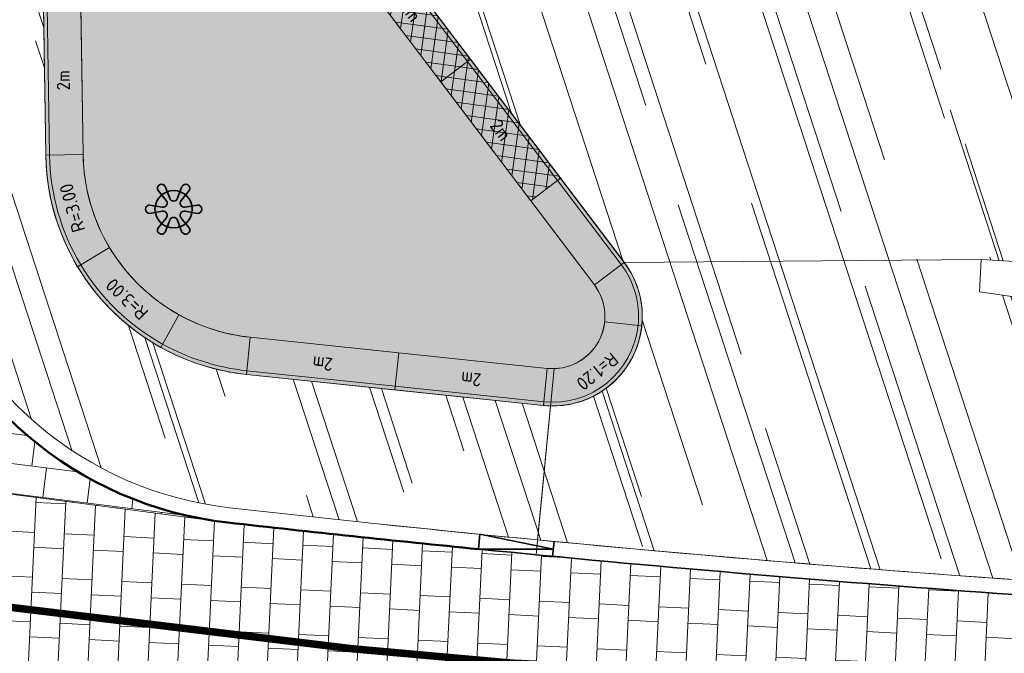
# Model space of a CAD drawing. Header units: metres. Extents: x 196674 to 197628, y 355499 to 356232.
# Tile 112 of 209: x 197074.08 to 197087.27, y 355733.52 to 355742.01. Entities that reach past the tile are written whole.
import ezdxf

# ---------------------------------------------------------------- set-up
doc = ezdxf.new("R2010")
doc.units = ezdxf.units.M
doc.linetypes.add('VW-30270_STREEP', pattern=[3, 0.3, -2.7])
doc.layers.get('0').update_dxf_attribs({"lineweight": 25})
for name, color, linetype, lineweight, true_color in [('N-WE-GR-BEPLANTING_BEPLANTINGSPLAN_DERDEN-V', 7, 'Continuous', 5, 0xd3e799), ('N-WE-VH-KANTOPSLUITING_GELEIDEBAND_50 200-G', 1, 'Continuous', 35, 0xff0000), ('N-WE-VH-KANTOPSLUITING_OPSLUITBAND_200X250-G', 7, 'Continuous', 50, 0x0029a5), ('N-WE-VH-KANTOPSLUITING_SOLID_500X500-V', 7, 'Continuous', 50, 0x7a7a7a), ('N-WE-VH-KANTOPSLUITING_SOLID_500X500-ZITGEDEELTE_HOUT-A', 7, 'Continuous', 20, 0x4f3b27), ('N-WE-VH-KANTOPSLUITING_SOLID_500X500_HOUT-V', 7, 'Continuous', 50, 0xccb66b), ('N-WE-VH-KANTOPSLUITING_SOLID_500X500_PASMAKEN-V', 7, 'Continuous', 50, 0x545454), ('N-WE-VH-KANTOPSLUITING_VERLAGINGSBAND_GELEIDEBAND_50 200-G', 1, 'Continuous', 35, 0xff0000), ('N-WE-VH-OPENVERHARDING_NATUURSTEEN_ZWARTBROEKPLEIN-A', 7, 'Continuous', 20, 0xd9795e), ('N-WE-VH-OPENVERHARDING_TEGEL_200x300_FIETSPAD_ROOD-A', 7, 'Continuous', 5, 0xe04d68), ('N-WE-VW-MARKERING_LANGS_STREEP_30270_010-G', 7, 'VW-30270_STREEP', 13, 0xffffff)]:
    doc.layers.add(name, color=color, linetype=linetype, lineweight=lineweight, true_color=true_color)
for name, color, linetype, lineweight in [('N-WE-IE-KUNSTOBJECT-G', 7, 'Continuous', 35), ('N-WE-IE-KUNSTOBJECT-S', 7, 'Continuous', 35), ('N-WE-VH-KANTOPSLUITING_ACHTERKANTBAND-G', 50, 'Continuous', 18), ('N-WE-VH-KANTOPSLUITING_ELEMENT-T35', 50, 'Continuous', 35), ('N-WE-VH-KANTOPSLUITING_SOLID_500X500-G', 170, 'Continuous', 18), ('N-WE-VH-KANTOPSLUITING_SOLID_500X500_PASMAKEN-G', 170, 'Continuous', 18), ('X-XX-AL-CONSTRUCTIELIJN-G', 7, 'Continuous', 18)]:
    doc.layers.add(name, color=color, linetype=linetype, lineweight=lineweight)
doc.layers.add('N-WE-VH-HULPLIJN-G', color=40, linetype='Continuous', lineweight=5, plot=False)
doc.styles.add('NLCS-ISO-M50-T18', font='NLCS-ISO.ttf', dxfattribs={"height": 0.09000000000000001})
doc.styles.add('NLCS-ISO-M50-T35', font='NLCS-ISO.ttf', dxfattribs={"height": 0.175})

# ---------------------------------------------------------------- blocks, each defined once
blk = doc.blocks.new('Solid_basis_200_hout')
at = {"layer": 'N-WE-VH-KANTOPSLUITING_SOLID_500X500-ZITGEDEELTE_HOUT-A'}
h = blk.add_hatch(dxfattribs=at)
h.set_pattern_fill('ANSI37', color=256, scale=0.05)
h.set_pattern_definition([(45, (1, -0.25), (-0.1122532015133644, 0.1122532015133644), []), (135, (1, -0.25), (-0.1122532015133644, -0.1122532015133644), [])])
h.paths.add_polyline_path([(2, -0.5), (0, -0.5), (0, 0), (2, 0)])
at = {"layer": 'N-WE-VH-KANTOPSLUITING_SOLID_500X500_HOUT-V'}
h = blk.add_hatch(color=256, dxfattribs=at)
h.dxf.hatch_style = 1
h.paths.add_polyline_path([(2, -0.5), (0, -0.5), (0, 0), (2, 0)])
at = {"layer": 'N-WE-VH-KANTOPSLUITING_SOLID_500X500-G', "flags": 128}
blk.add_lwpolyline([(2, -0.5), (0, -0.5), (0, 0), (2, 0)], close=True, dxfattribs=at)
blk.add_lwpolyline([(0, -0.4500000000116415), (2, -0.4500000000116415)], dxfattribs=at)
at = {"layer": 'N-WE-VH-KANTOPSLUITING_ELEMENT-T35', "insert": (1, -0.25), "char_height": 0.18, "attachment_point": 5, "rotation": 180, "style": 'NLCS-ISO-M50-T18'}
blk.add_mtext_dynamic_manual_height_columns('2m', width=0.4722524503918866, gutter_width=0.625, heights=[0], dxfattribs=at)
blk = doc.blocks.new('Solid_bocht_300')
at = {"layer": 'N-WE-VH-KANTOPSLUITING_SOLID_500X500-V'}
h = blk.add_hatch(color=256, dxfattribs=at)
h.dxf.hatch_style = 1
edge = h.paths.add_edge_path()
edge.add_arc((1.219702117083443e-11, -3.000000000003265), 3.000000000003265, 90.00000000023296, 120.000000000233)
edge.add_line((-1.5, -0.401923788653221), (-1.25, -0.834936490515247))
edge.add_arc((-4.414457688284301e-11, -2.999999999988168), 2.499999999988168, 89.9999999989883, 119.99999999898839, ccw=False)
edge.add_line((0, -0.5), (0, 0))
at = {"layer": 'N-WE-VH-KANTOPSLUITING_SOLID_500X500-G', "flags": 128}
blk.add_lwpolyline([(0, 0, 0.131652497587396), (-1.5, -0.401923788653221), (-1.25, -0.834936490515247, -0.1316524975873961), (0, -0.5)], format="xyb", close=True, dxfattribs=at)
blk.add_lwpolyline([(0, -0.05000000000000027, 0.1316524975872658), (-1.474999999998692, -0.445225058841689)], format="xyb", dxfattribs=at)
at = {"layer": 'N-WE-VH-KANTOPSLUITING_ELEMENT-T35', "insert": (-0.7117523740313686, -0.3437039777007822), "char_height": 0.18, "attachment_point": 5, "rotation": 15.000000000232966, "style": 'NLCS-ISO-M50-T18'}
blk.add_mtext_dynamic_manual_height_columns('R=3.00', width=0.4722524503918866, gutter_width=0.625, heights=[0], dxfattribs=at)
blk = doc.blocks.new('Solid_basis_200')
at = {"layer": 'N-WE-VH-KANTOPSLUITING_SOLID_500X500-V'}
h = blk.add_hatch(color=256, dxfattribs=at)
h.dxf.hatch_style = 1
h.paths.add_polyline_path([(2, -0.5), (0, -0.5), (0, 0), (2, 0)])
at = {"layer": 'N-WE-VH-KANTOPSLUITING_SOLID_500X500-G', "flags": 128}
blk.add_lwpolyline([(2, -0.5), (0, -0.5), (0, 0), (2, 0)], close=True, dxfattribs=at)
blk.add_lwpolyline([(0, -0.4500000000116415), (2, -0.4500000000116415)], dxfattribs=at)
at = {"layer": 'N-WE-VH-KANTOPSLUITING_ELEMENT-T35', "insert": (1, -0.25), "char_height": 0.175, "attachment_point": 5, "rotation": 180, "style": 'NLCS-ISO-M50-T35'}
blk.add_mtext_dynamic_manual_height_columns('2m', width=0.4722524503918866, gutter_width=0.625, heights=[0], dxfattribs=at)
blk = doc.blocks.new('Solid_bocht_120')
at = {"layer": 'N-WE-VH-KANTOPSLUITING_SOLID_500X500-V'}
h = blk.add_hatch(color=256, dxfattribs=at)
h.dxf.hatch_style = 1
edge = h.paths.add_edge_path()
edge.add_arc((-1.110223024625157e-16, -1.199999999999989), 1.199999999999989, 90, 180)
edge.add_line((-1.199999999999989, -1.199999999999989), (-0.6999999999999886, -1.199999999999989))
edge.add_arc((-5.551115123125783e-17, -1.199999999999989), 0.6999999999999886, 90, 180, ccw=False)
edge.add_line((0, -0.5), (0, 0))
at = {"layer": 'N-WE-VH-KANTOPSLUITING_SOLID_500X500-G', "flags": 128}
blk.add_lwpolyline([(0, 0, 0.4142135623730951), (-1.199999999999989, -1.199999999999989), (-0.6999999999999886, -1.199999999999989, -0.4142135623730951), (0, -0.5)], format="xyb", close=True, dxfattribs=at)
blk.add_lwpolyline([(0, -0.05000000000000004, 0.4142135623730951), (-1.149999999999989, -1.199999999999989)], format="xyb", dxfattribs=at)
at = {"layer": 'N-WE-VH-KANTOPSLUITING_ELEMENT-T35', "insert": (-0.671751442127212, -0.5282485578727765), "char_height": 0.18, "attachment_point": 5, "rotation": 45, "style": 'NLCS-ISO-M50-T18'}
blk.add_mtext_dynamic_manual_height_columns('R=1.20', width=0.4722524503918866, gutter_width=0.625, heights=[0], dxfattribs=at)
blk = doc.blocks.new('Verloopband')
at = {"flags": 128}
blk.add_lwpolyline([(-0.2763672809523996, 0.9662406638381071), (0, 0), (-0.4622285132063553, 0.8923814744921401)], close=True, dxfattribs=at)
blk = doc.blocks.new('SIE-KUNSTOBJECT-SO')
at = {"linetype": 'ByBlock', "flags": 128}
blk.add_lwpolyline([(0.2657134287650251, -0.7300416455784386, 0.7002075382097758), (-0.2657134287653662, -0.730041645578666), (-0.556967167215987, -1.530254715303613, -0.9999999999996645), (-1.04675587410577, -1.247475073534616), (-0.4993778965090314, -0.5951354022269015, 0.7002075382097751), (-0.7650913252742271, -0.1349062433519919), (-1.603723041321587, -0.2827796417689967, -0.9999999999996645), (-1.60372304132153, 0.282779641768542), (-0.7650913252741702, 0.1349062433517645, 0.7002075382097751), (-0.4993778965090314, 0.5951354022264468), (-1.04675587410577, 1.247475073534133, -0.999999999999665), (-0.556967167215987, 1.530254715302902), (-0.2657134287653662, 0.7300416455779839, 0.7002075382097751), (0.2657134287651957, 0.7300416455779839), (0.5569671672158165, 1.53025471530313, -0.9999999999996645), (1.046755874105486, 1.247475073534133), (0.4993778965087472, 0.5951354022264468, 0.7002075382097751), (0.7650913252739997, 0.1349062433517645), (1.603723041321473, 0.282779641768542, -0.9999999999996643), (1.603723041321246, -0.2827796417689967), (0.7650913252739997, -0.1349062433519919, 0.7002075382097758), (0.4993778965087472, -0.5951354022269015), (1.046755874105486, -1.247475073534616, -0.999999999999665), (0.5569671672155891, -1.530254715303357)], format="xyb", close=True, dxfattribs=at)

msp = doc.modelspace()

# ---------------------------------------------------------------- hatches: boundary and pattern name
at = {"layer": 'N-WE-GR-BEPLANTING_BEPLANTINGSPLAN_DERDEN-V'}
h = msp.add_hatch(color=256, dxfattribs=at)
h.dxf.hatch_style = 1
edge = h.paths.add_edge_path()
edge.add_line((197074.9255333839, 355740.1987990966), (197074.841691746, 355745.5195445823))
edge.add_arc((197075.5416209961, 355745.5305737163), 0.7000161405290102, 37.619709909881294, 180.9027634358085, ccw=False)
edge.add_line((197076.0960895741, 355745.9578759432), (197081.7745184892, 355738.4543963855))
edge.add_arc((197081.216338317, 355738.0319808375), 0.699999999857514, -95.96938935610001, 37.117443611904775, ccw=False)
edge.add_line((197081.143540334, 355737.3357765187), (197077.1652299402, 355737.7517649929))
edge.add_arc((197077.4252227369, 355740.2382089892), 2.500000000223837, 180.9032456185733, 264.03061063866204, ccw=False)
at = {"layer": 'N-WE-VH-KANTOPSLUITING_SOLID_500X500_PASMAKEN-V'}
h = msp.add_hatch(color=256, dxfattribs=at)
h.dxf.hatch_style = 1
h.paths.add_polyline_path([(197081.7745184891, 355738.4543963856), (197080.9225505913, 355739.5801873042), (197081.3212507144, 355739.8819126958), (197082.1732186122, 355738.7561217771)])
h = msp.add_hatch(color=256, dxfattribs=at)
h.dxf.hatch_style = 1
edge = h.paths.add_edge_path()
edge.add_line((197082.409831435, 355737.9071842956), (197081.9125426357, 355737.9591828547))
edge.add_arc((197081.2163383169, 355738.0319808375), 0.6999999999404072, 354.0306106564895, 397.1174436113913)
edge.add_line((197081.7745184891, 355738.4543963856), (197082.1732186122, 355738.7561217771))
edge.add_arc((197081.216338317, 355738.0319808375), 1.199999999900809, -5.969389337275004, 37.117443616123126, ccw=False)
h = msp.add_hatch(color=256, dxfattribs=at)
h.dxf.hatch_style = 1
edge = h.paths.add_edge_path()
edge.add_line((197077.1652299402, 355737.751764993), (197077.1132313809, 355737.2544761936))
edge.add_arc((197077.4252227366, 355740.238208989), 3.000000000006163, 240.9032036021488, 264.0306106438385, ccw=False)
edge.add_line((197075.9663631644, 355737.616810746), (197076.2095059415, 355738.0537095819))
edge.add_arc((197077.4252190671, 355740.2382056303), 2.49999627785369, 240.9032396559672, 264.0306862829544)
at = {"layer": 'N-WE-VH-OPENVERHARDING_NATUURSTEEN_ZWARTBROEKPLEIN-A'}
h = msp.add_hatch(dxfattribs=at)
h.set_pattern_fill('AVH-NATUURSTEEN-SO', color=256, scale=0.7, angle=258.0600000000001, pattern_type=2)
h.set_pattern_definition([(288.0600000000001, (197056.2115529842, 355734.4411217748), (2.285864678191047, -2.49423789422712), [21, -2.799999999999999, 6.999999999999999, -1.4]), (288.0600000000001, (197138.0089711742, 355715.2408764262), (1.336245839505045, 1.908269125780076), [4.199999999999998, -0.4619999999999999, 8.399999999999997, -1.05]), (288.0600000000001, (197057.2309859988, 355733.5100705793), (3.148679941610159, -6.630539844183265), [11.2, -1.96, 5.599999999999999, -1.4])])
edge = h.paths.add_edge_path()
edge.add_line((197082.0888332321, 355748.1077383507), (197079.4499389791, 355752.6434057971))
edge.add_line((197079.4499389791, 355752.6434057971), (197077.9772055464, 355757.6961636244))
edge.add_line((197077.9772055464, 355757.6961636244), (197078.112, 355762.724))
edge.add_line((197078.112, 355762.724), (197077.811, 355762.844))
edge.add_line((197077.811, 355762.844), (197074.6726418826, 355763.2358267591))
edge.add_line((197074.6726418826, 355763.2358267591), (197072.5173706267, 355745.9730623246))
edge.add_line((197072.5173706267, 355745.9730623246), (197074.3605455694, 355745.742940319))
edge.add_arc((197075.5416209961, 355745.5305737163), 1.200016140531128, 37.50105716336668, 169.8066919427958, ccw=False)
edge.add_line((197076.4936443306, 355746.2611148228), (197082.1756651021, 355738.7528889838))
edge.add_line((197082.1756651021, 355738.7528889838), (197086.957, 355738.792))
edge.add_line((197086.957, 355738.792), (197088.305, 355738.715))
edge.add_line((197088.305, 355738.715), (197088.475, 355742.928))
edge.add_line((197088.475, 355742.928), (197085.8628786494, 355744.4390887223))
edge.add_line((197085.8628786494, 355744.4390887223), (197082.0888332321, 355748.1077383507))
edge = h.paths.add_edge_path()
edge.add_line((197099.2808121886, 355737.5208048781), (197096.5466608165, 355737.653405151))
edge.add_line((197096.5466608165, 355737.653405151), (197088.04913451, 355738.1983733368))
edge.add_line((197088.04913451, 355738.1983733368), (197086.932, 355738.361))
edge.add_line((197086.932, 355738.361), (197086.957, 355738.792))
edge.add_line((197086.957, 355738.792), (197082.1756565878, 355738.7528889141))
edge.add_arc((197081.216338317, 355738.0319808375), 1.199999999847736, -91.40781973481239, 36.92411373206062, ccw=False)
edge.add_line((197081.1868559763, 355736.8323430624), (197081.0141524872, 355735.036870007))
edge.add_arc((197104.9315986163, 355983.6892296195), 249.8000003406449, 264.5057198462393, 267.5251989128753)
edge.add_line((197094.1452351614, 355734.1222155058), (197099.1513282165, 355733.8849497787))
edge.add_line((197099.1513282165, 355733.8849497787), (197099.2808121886, 355737.5208048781))
edge = h.paths.add_edge_path()
edge.add_arc((197104.931598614, 355983.6892296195), 249.80000034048, 264.0109500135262, 264.5057198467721)
edge.add_line((197081.0141524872, 355735.036870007), (197081.1868559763, 355736.8323430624))
edge.add_arc((197081.2163383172, 355738.0319808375), 1.199999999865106, 264.0306106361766, 268.5921802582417, ccw=False)
edge.add_line((197081.0915417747, 355736.8384877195), (197077.1132313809, 355737.2544761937))
edge.add_arc((197077.4252227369, 355740.2382089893), 3.000000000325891, 180.9032036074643, 264.03061063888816, ccw=False)
edge.add_line((197074.4255954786, 355740.1909193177), (197074.3417538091, 355745.5116668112))
edge.add_arc((197075.5416209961, 355745.5305737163), 1.200016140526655, 169.8066919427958, 180.9027634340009, ccw=False)
edge.add_line((197074.3605455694, 355745.742940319), (197072.5173706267, 355745.9730623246))
edge.add_line((197072.5173706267, 355745.9730623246), (197072.3675256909, 355744.7728710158))
edge.add_arc((197087.0536012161, 355742.9393280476), 14.80009101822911, 172.8834980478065, 185.2330424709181)
edge.add_arc((197087.0536345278, 355742.9393632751), 14.80012740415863, 185.2331665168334, 195.6709403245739)
edge.add_arc((197077.4252226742, 355740.2382092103), 4.799999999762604, 195.670962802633, 263.5539020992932)
edge.add_arc((197104.9300126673, 355983.6744095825), 249.7850957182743, 263.5537416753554, 264.0109571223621)
at = {"layer": 'N-WE-VH-OPENVERHARDING_TEGEL_200x300_FIETSPAD_ROOD-A'}
h = msp.add_hatch(dxfattribs=at)
h.set_pattern_fill('AVH-TEGEL_200X300_HALFST', color=256, scale=2, angle=352.8833965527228, pattern_type=2)
h.set_pattern_definition([(352.8833965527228, (0, 0), (0.04955561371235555, 0.3969184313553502), []), (82.8833965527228, (0, 0), (-0.5953776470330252, 0.07433342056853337), [0.4, -0.4]), (82.8833965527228, (0.3969184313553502, -0.04955561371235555), (-0.5953776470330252, 0.07433342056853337), [-0.4, 0.4])])
edge = h.paths.add_edge_path()
edge.add_arc((197087.0535102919, 355742.9393344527), 15.00000000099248, 172.8833965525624, 185.2330992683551, ccw=False)
edge.add_line((197072.1690691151, 355744.7976699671), (197074.5549915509, 355763.9078477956))
edge.add_arc((197099.3623935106, 355760.8106219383), 25.0000000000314, 150.5522849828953, 172.8833965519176, ccw=False)
edge.add_line((197077.5922762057, 355773.1013498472), (197075.8640619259, 355774.0780684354))
edge.add_arc((197099.3575501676, 355760.7718289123), 27.00000000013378, 150.4736561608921, 154.0267933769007)
edge.add_arc((197099.3575501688, 355760.7718289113), 27.00000000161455, 154.0267933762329, 172.883396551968)
edge.add_line((197072.5655560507, 355764.1168328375), (197071.8647305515, 355758.503532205))
edge.add_line((197071.8647305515, 355758.503532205), (197069.8303430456, 355742.208992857))
edge.add_line((197069.8303430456, 355742.208992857), (197069.2157042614, 355737.2860094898))
edge.add_arc((197068.2234081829, 355737.4098985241), 1.000000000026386, 261.52241674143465, 352.8833965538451, ccw=False)
edge.add_line((197068.0759857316, 355736.4208249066), (197076.7797365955, 355735.2793408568))
edge.add_arc((197077.4270929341, 355740.2393960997), 5.002121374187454, 195.6782659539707, 262.56413271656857, ccw=False)
edge.add_arc((197087.0535102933, 355742.9393344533), 15.00000000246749, 185.2330992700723, 195.6709628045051, ccw=False)
h = msp.add_hatch(dxfattribs=at)
h.set_pattern_fill('AVH-TEGEL_200X300_HALFST', color=256, scale=2, angle=87.28647485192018, pattern_type=2)
h.set_pattern_definition([(87.28647485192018, (0, 0), (-0.3995514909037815, 0.01893689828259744), []), (177.2864748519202, (0, 0), (-0.0284053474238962, -0.5993272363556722), [0.4, -0.4]), (177.2864748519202, (0.01893689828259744, 0.3995514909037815), (-0.0284053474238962, -0.5993272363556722), [-0.4, 0.4])])
edge = h.paths.add_edge_path()
edge.add_arc((197104.9315986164, 355983.6892296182), 250.000000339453, 263.5343545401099, 264.0109500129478, ccw=False)
edge.add_line((197076.7797365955, 355735.2793408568), (197068.0759857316, 355736.4208249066))
edge.add_arc((197104.9315988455, 355983.6892310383), 250.0000017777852, 260.8067653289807, 261.52241673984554, ccw=False)
edge.add_arc((197104.9315986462, 355983.6892298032), 250.0000005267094, 260.3270537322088, 260.80676532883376, ccw=False)
edge.add_arc((197080.4125110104, 355733.919603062), 17.79999516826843, 169.2376469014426, 179.4345417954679)
edge.add_arc((197062.9139484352, 355733.6956952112), 0.4999999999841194, 80.45918799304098, 126.95097795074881, ccw=False)
edge.add_arc((197104.9316003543, 355983.6892403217), 253.000011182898, 260.4591880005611, 262.1980303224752)
edge.add_line((197070.5869420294, 355733.0312061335), (197078.9182002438, 355732.0301282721))
edge.add_arc((197104.9316003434, 355983.6892593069), 253.0000300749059, 264.0984324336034, 267.5251033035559)
edge.add_line((197094.006637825, 355730.9252183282), (197099.2372211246, 355730.6773107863))
edge.add_line((197099.2372211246, 355730.6773107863), (197099.3439991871, 355733.6755935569))
edge.add_line((197099.3439991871, 355733.6755935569), (197099.144209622, 355733.685062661))
edge.add_line((197099.144209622, 355733.685062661), (197094.1361828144, 355733.922420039))
edge.add_arc((197104.9315986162, 355983.689229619), 250.0000003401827, 264.01095001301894, 267.52510340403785, ccw=False)

# ---------------------------------------------------------------- linework, layer by layer
at = {"layer": 'N-WE-IE-KUNSTOBJECT-G'}
msp.add_circle((197076.1381684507, 355739.4678251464), 0.25, dxfattribs=at)
at = {"layer": 'N-WE-VH-HULPLIJN-G', "flags": 128}
for points in [[(197072.1160321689, 355741.571216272, -0.05393795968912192), (197072.1690691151, 355744.7976699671), (197074.5549915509, 355763.9078477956, -0.09774739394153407), (197077.5922762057, 355773.1013498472), (197075.8640619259, 355774.0780684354, 0.01550472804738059), (197075.0845786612, 355772.5965003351, 0.08246361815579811), (197072.5655560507, 355764.1168328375), (197071.8647305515, 355758.503532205), (197069.8303430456, 355742.208992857), (197069.2157042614, 355737.2860094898, -0.4211880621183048), (197068.0759857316, 355736.4208249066), (197076.7797365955, 355735.2793408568, -0.3004228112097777), (197072.6110788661, 355738.8876465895, -0.04557528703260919)], [(197082.0888332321, 355748.1077383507), (197079.4499389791, 355752.6434057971), (197077.9772055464, 355757.6961636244), (197078.112, 355762.724), (197077.811, 355762.844), (197074.6726418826, 355763.2358267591), (197072.5173706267, 355745.9730623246), (197074.3605455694, 355745.742940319, -0.6513052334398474), (197076.4936443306, 355746.2611148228), (197082.1756651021, 355738.7528889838), (197086.957, 355738.792), (197088.305, 355738.715), (197088.475, 355742.928), (197085.8628786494, 355744.4390887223)], [(197074.4255954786, 355740.1909193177), (197074.3417538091, 355745.5116668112, -0.7225615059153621), (197076.4936443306, 355746.2611148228), (197082.1732186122, 355738.756121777, -0.6561706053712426), (197081.0915417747, 355736.8384877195), (197077.1132313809, 355737.2544761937, -0.3795019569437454)], [(197074.9255333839, 355740.1987990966), (197074.841691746, 355745.5195445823, -0.7217737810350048), (197076.0960895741, 355745.9578759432), (197081.7745184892, 355738.4543963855, -0.6561706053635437), (197081.143540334, 355737.3357765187), (197077.1652299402, 355737.7517649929, -0.3795017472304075)], [(197078.8678676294, 355735.2526741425, 0.002158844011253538), (197081.0141524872, 355735.036870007), (197081.1868559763, 355736.8323430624, -0.01990623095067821), (197081.0915417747, 355736.8384877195), (197077.1132313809, 355737.2544761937, -0.3795019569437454), (197074.4255954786, 355740.1909193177), (197074.3417538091, 355745.5116668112, -0.04845361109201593), (197074.3605455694, 355745.742940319), (197072.5173706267, 355745.9730623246), (197072.3675256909, 355744.7728710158, 0.05393726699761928), (197072.3151974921, 355741.5894577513, 0.04557489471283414), (197072.8036446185, 355738.9416690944, 0.3051722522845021), (197076.8863341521, 355735.468555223, 0.001994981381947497)], [(197099.2808121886, 355737.5208048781), (197096.5466608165, 355737.653405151), (197088.04913451, 355738.1983733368), (197086.932, 355738.361), (197086.957, 355738.792), (197082.1756565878, 355738.7528889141, -0.6268850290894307), (197081.1868559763, 355736.8323430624), (197081.0141524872, 355735.036870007, 0.01317572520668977), (197094.1452351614, 355734.1222155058), (197099.1513282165, 355733.8849497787)], [(197078.8469999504, 355735.0537657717, -0.002079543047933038), (197076.7797365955, 355735.2793408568, -0.0059808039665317), (197076.7797365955, 355735.2793408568), (197068.0759857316, 355736.4208249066, -0.003122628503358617), (197064.9904415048, 355736.9004451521, -0.002093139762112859), (197062.9256149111, 355737.243500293, 0.04452172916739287), (197062.6133826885, 355734.0952702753, -0.2056879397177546), (197062.9968234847, 355734.1887791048, 0.007587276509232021), (197070.5869420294, 355733.0312061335), (197078.9182002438, 355732.0301282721, 0.01495278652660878), (197094.006637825, 355730.9252183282), (197099.2372211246, 355730.6773107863), (197099.3439991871, 355733.6755935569), (197099.144209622, 355733.685062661), (197094.1361828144, 355733.922420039, -0.01533458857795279)]]:
    msp.add_lwpolyline(points, format="xyb", close=True, dxfattribs=at)
for points in [[(197082.1756651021, 355738.7528889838), (197086.957, 355738.792)], [(197088.04913451, 355738.1983733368), (197086.932, 355738.361), (197086.957, 355738.792), (197088.305, 355738.715)], [(197081.2349390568, 355737.3322280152), (197080.9950032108, 355734.8377888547)]]:
    msp.add_lwpolyline(points, dxfattribs=at)
at = {"layer": 'N-WE-VH-KANTOPSLUITING_ACHTERKANTBAND-G', "flags": 128}
for points in [[(197072.3151974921, 355741.5894577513, 0.04557489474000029), (197072.8036446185, 355738.9416690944, 0.3051722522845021), (197076.8863341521, 355735.468555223, 0.001994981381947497), (197078.8678676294, 355735.2526741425)], [(197078.8678676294, 355735.2526741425, 0.0153350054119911), (197094.1452351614, 355734.1222155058), (197099.1536780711, 355733.8848384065)]]:
    msp.add_lwpolyline(points, format="xyb", dxfattribs=at)
at = {"layer": 'N-WE-VH-KANTOPSLUITING_GELEIDEBAND_50 200-G', "ltscale": 0.2, "flags": 128}
msp.add_lwpolyline([(197080.2200454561, 355734.9135252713, 0.01395223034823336), (197094.1361828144, 355733.922420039), (197099.144209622, 355733.685062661)], format="xyb", dxfattribs=at)
at = {"layer": 'N-WE-VH-KANTOPSLUITING_OPSLUITBAND_200X250-G', "ltscale": 0.1, "flags": 128}
msp.add_lwpolyline([(197072.1160321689, 355741.571216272, 0.04557528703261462), (197072.6110788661, 355738.8876465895, 0.3051722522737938), (197076.8638804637, 355735.2698196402, 0.003370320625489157), (197080.2200454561, 355734.9135252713)], format="xyb", dxfattribs=at)
at = {"layer": 'N-WE-VH-KANTOPSLUITING_SOLID_500X500_PASMAKEN-G', "flags": 128}
msp.add_lwpolyline([(197081.7745184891, 355738.4543963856), (197080.9225505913, 355739.5801873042), (197081.3212507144, 355739.8819126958), (197082.1732186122, 355738.7561217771)], close=True, dxfattribs=at)
msp.add_lwpolyline([(197082.1333485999, 355738.7259492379), (197081.2813807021, 355739.8517401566)], dxfattribs=at)
for points in [[(197082.409831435, 355737.9071842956), (197081.9125426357, 355737.9591828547, 0.1902484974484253), (197081.7745184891, 355738.4543963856), (197082.1732186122, 355738.7561217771, -0.1902484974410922)], [(197077.1652299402, 355737.751764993), (197077.1132313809, 355737.2544761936, -0.101256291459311), (197075.9663631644, 355737.616810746), (197076.2095059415, 355738.0537095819, 0.1012564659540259)]]:
    msp.add_lwpolyline(points, format="xyb", close=True, dxfattribs=at)
for points in [[(197082.3601025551, 355737.9123841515, 0.1902484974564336), (197082.1333485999, 355738.7259492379)], [(197075.9906774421, 355737.6605006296, 0.1012563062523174), (197077.1184312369, 355737.3042050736)]]:
    msp.add_lwpolyline(points, format="xyb", dxfattribs=at)
at = {"layer": 'N-WE-VH-KANTOPSLUITING_VERLAGINGSBAND_GELEIDEBAND_50 200-G', "flags": 128}
msp.add_lwpolyline([(197081.2153482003, 355734.8166927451), (197081.2351172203, 355735.0157133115)], dxfattribs=at)
at = {"layer": 'N-WE-VW-MARKERING_LANGS_STREEP_30270_010-G', "const_width": 0.1, "flags": 128}
msp.add_lwpolyline([(197178.7421509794, 355730.4161105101, -0.0945556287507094), (197168.1646914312, 355728.9123279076), (197094.0714103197, 355732.4238191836, -0.02324093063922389), (197070.7975367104, 355734.5163659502, -0.03138319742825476)], format="xyb", dxfattribs=at)

# ---------------------------------------------------------------- block references
for name, p, rotation in [('Solid_basis_200', (197074.8940069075, 355742.1985524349), 270.9032035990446), ('Solid_bocht_300', (197074.4255954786, 355740.1909193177), 90.9032036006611), ('Solid_bocht_300', (197074.851114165, 355738.6974413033), 120.9032036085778), ('Solid_bocht_120', (197081.0915417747, 355736.8384877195), 174.0306106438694), ('Solid_basis_200', (197077.1652299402, 355737.7517649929), 354.0306106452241), ('Solid_basis_200', (197079.1543851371, 355737.5437707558), 354.0306106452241)]:
    msp.add_blockref(name, p, dxfattribs=dict(rotation=rotation))
at = {"layer": 'N-WE-IE-KUNSTOBJECT-S', "xscale": 0.2, "yscale": 0.2, "zscale": 0.2}
msp.add_blockref('SIE-KUNSTOBJECT-SO', (197076.1381684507, 355739.4678251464), dxfattribs=at)
at = {"layer": 'N-WE-VH-KANTOPSLUITING_VERLAGINGSBAND_GELEIDEBAND_50 200-G', "ltscale": 0.2, "xscale": -1, "rotation": 105.9996532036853}
msp.add_blockref('Verloopband', (197081.2250350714, 355734.91421334), dxfattribs=at)
at = {"layer": 'X-XX-AL-CONSTRUCTIELIJN-G', "rotation": 127.1174663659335}
for p in [(197079.7156509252, 355741.1749892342), (197080.9225531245, 355739.5801892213)]:
    msp.add_blockref('Solid_basis_200_hout', p, dxfattribs=at)

doc.saveas('drawing.dxf')
